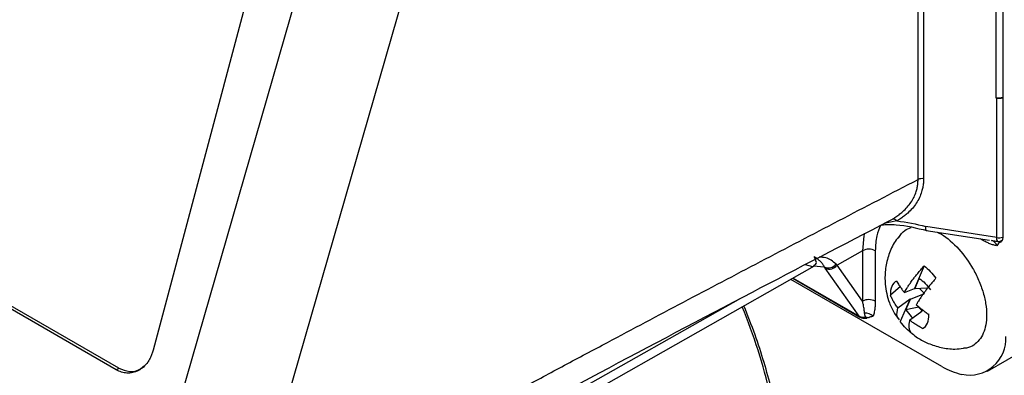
# Model space of a CAD drawing. Header units: inches. Extents: x 1.5 to 64.5, y 1.5 to 49.5.
# Tile 34 of 37: x 57.6 to 60.9, y 33.4 to 34.6. Entities that reach past the tile are written whole.
import ezdxf

# ---------------------------------------------------------------- set-up
doc = ezdxf.new("R2010")
doc.units = ezdxf.units.IN
doc.header["$LTSCALE"] = 6
doc.header["$MEASUREMENT"] = 0

msp = doc.modelspace()

# ---------------------------------------------------------------- linework, layer by layer
for p, q in [((60.854, 34.3505), (60.854, 40.9332)), ((60.8756, 40.9347), (60.8756, 34.3521)), ((59.9896, 40.7675), (58.0549, 33.5122)), ((58.0673, 33.0801), (60.2726, 40.7261)), ((60.5947, 34.0798), (60.5947, 40.644)), ((60.613, 40.6464), (60.613, 34.0823)), ((60.5907, 40.6015), (58.3975, 32.9973)), ((57.9321, 33.4477), (55.3653, 34.9295)), ((57.9411, 33.4529), (55.3743, 34.9347)), ((60.8561, 34.3502), (60.854, 34.3505)), ((60.8561, 33.8866), (60.8561, 34.3502)), ((60.8756, 34.3521), (60.8759, 34.3519)), ((60.8759, 34.3519), (60.8759, 33.8884)), ((60.5242, 33.9419), (60.4817, 33.9334)), ((60.4987, 33.9429), (60.5095, 33.9483)), ((60.8561, 33.8866), (60.6205, 33.9231)), ((60.6219, 33.9104), (60.8324, 33.8779)), ((60.8081, 33.8785), (60.8007, 33.8828)), ((60.8079, 33.8817), (60.8081, 33.8785)), ((60.8452, 33.8752), (60.8449, 33.875)), ((60.4104, 33.8431), (60.3258, 33.7952)), ((60.4104, 33.8431), (60.4104, 33.6754)), ((60.4526, 33.843), (60.4526, 33.6753)), ((58.9933, 33.0796), (60.2511, 33.7925)), ((60.2201, 33.797), (60.2445, 33.7911)), ((60.2471, 33.7931), (60.2497, 33.795)), ((60.2834, 33.7889), (60.2478, 33.7918)), ((60.2864, 33.7847), (60.2834, 33.7889)), ((60.399, 33.6252), (60.2864, 33.7847)), ((60.4104, 33.6754), (60.3258, 33.7952)), ((60.6148, 33.7927), (60.5825, 33.7172)), ((60.674, 33.4582), (60.1723, 33.7478)), ((60.1787, 33.7514), (60.4018, 33.6226)), ((60.1795, 33.7519), (60.399, 33.6252)), ((60.5838, 33.7159), (60.5987, 33.7509)), ((60.5361, 33.7236), (60.5031, 33.6948)), ((60.5492, 33.7044), (60.5825, 33.7172)), ((60.5838, 33.7159), (60.5825, 33.7172)), ((60.6236, 33.719), (60.5838, 33.7159)), ((60.5999, 33.7172), (60.6158, 33.7007)), ((60.0051, 33.6847), (59.0367, 33.1367)), ((60.5273, 33.6531), (60.5679, 33.683)), ((60.5679, 33.683), (60.5357, 33.6075)), ((60.5542, 33.6467), (60.5691, 33.6817)), ((60.5691, 33.6817), (60.5679, 33.683)), ((60.5691, 33.6817), (60.6158, 33.7007)), ((60.5667, 33.6123), (60.6073, 33.6421)), ((60.6099, 33.6422), (60.5966, 33.6558)), ((60.6061, 33.6434), (60.6048, 33.6402)), ((60.6061, 33.6434), (60.6073, 33.6421)), ((60.4195, 33.6187), (60.4241, 33.6184)), ((60.5164, 33.6344), (60.5317, 33.6137)), ((60.8249, 33.4431), (61.1077, 33.6064)), ((57.9321, 33.4477), (57.9411, 33.4529))]:
    msp.add_line(p, q)
at = {"flags": 128}
for points in [[(60.4166, 33.9016), (60.4147, 33.8922), (60.4104, 33.8431)], [(60.4028, 33.6221), (60.4024, 33.6223), (60.4018, 33.6226)], [(60.4188, 33.6188), (60.419, 33.6185), (60.4193, 33.6185), (60.4195, 33.6187)]]:
    msp.add_lwpolyline(points, dxfattribs=at)
for centre, radius, start, end in [((60.6078, 34.0513), 0.0314, 80.5158, 114.6672), ((60.5122, 33.9344), 0.0141, 31.9601, 101.2261), ((60.8348, 33.8561), 0.0212, 9.1813, 78.932), ((60.8626, 33.9271), 0.041, 260.9582, 289.0339), ((60.8606, 33.8942), 0.0203, 266.8246, 313.4893), ((60.4314, 33.802), 0.0462, 62.6336, 117.0778), ((60.2969, 33.8184), 0.0324, 245.4686, 323.0429), ((60.2995, 33.8144), 0.0326, 246.1653, 323.6834), ((60.4314, 33.6343), 0.0462, 62.6336, 117.0778), ((58.0592, 32.8712), 2.1041, 13.5635, 21.9197), ((60.4062, 33.6302), 0.00879, 214.563, 239.745), ((60.4184, 33.5963), 0.0395, 46.8293, 92.0145), ((60.4105, 33.623), 0.00999, 334.0595, 359.8421), ((60.7654, 33.5505), 0.1209, 257.8965, 3.6325), ((60.7861, 33.6464), 0.2191, 239.2292, 257.8767)]:
    msp.add_arc(centre, radius, start, end)
for points in [[(60.8756, 34.3521), (60.8691, 34.35), (60.8612, 34.3494), (60.854, 34.3505)], [(60.5242, 33.9419), (60.5564, 33.9384), (60.5888, 33.9321), (60.6205, 33.9231)], [(60.8665, 33.8703), (60.8643, 33.872), (60.862, 33.8732), (60.8595, 33.8739)], [(60.2834, 33.7889), (60.2822, 33.7927), (60.2788, 33.799), (60.2714, 33.807), (60.2617, 33.8147), (60.2539, 33.8202), (60.2497, 33.8231)], [(60.3258, 33.7952), (60.3248, 33.7964), (60.3238, 33.7976), (60.3228, 33.7989)], [(60.6148, 33.7927), (60.6288, 33.7816), (60.6423, 33.7677), (60.6542, 33.7519)], [(60.5233, 33.7422), (60.5092, 33.7352), (60.5017, 33.7178), (60.5031, 33.6948)], [(60.5987, 33.7509), (60.6122, 33.7422), (60.6253, 33.7286), (60.6357, 33.7126)], [(60.4205, 33.623), (60.4239, 33.6228), (60.4273, 33.6222), (60.4308, 33.6212)], [(60.5751, 33.5667), (60.5611, 33.5778), (60.5476, 33.5917), (60.5357, 33.6075)], [(60.6098, 33.5844), (60.6239, 33.5914), (60.6314, 33.6088), (60.63, 33.6318)]]:
    msp.add_open_spline(points, degree=3)
for points, knots in [([(60.8561, 34.3502), (60.8572, 34.35), (60.8592, 34.3498), (60.8624, 34.3496), (60.8655, 34.3497), (60.8689, 34.3501), (60.8725, 34.3508), (60.8748, 34.3515), (60.8759, 34.3519)], [0, 0, 0, 0, 0.154081, 0.30613, 0.458642, 0.614091, 0.808185, 1, 1, 1, 1]), ([(58.6042, 33.0198), (58.6481, 33.0439), (58.7365, 33.0924), (58.8699, 33.1651), (59.0051, 33.2386), (59.1421, 33.3126), (59.2809, 33.3873), (59.4215, 33.4627), (59.6, 33.5579), (59.817, 33.6731), (60.073, 33.808), (60.3327, 33.9439), (60.5069, 34.0343), (60.5947, 34.0798)], [0, 0, 0, 0, 0.066155, 0.133206, 0.201154, 0.269999, 0.339742, 0.410383, 0.481922, 0.608782, 0.737414, 0.86782, 1, 1, 1, 1]), ([(60.5095, 33.9483), (60.5121, 33.9498), (60.5172, 33.9528), (60.5245, 33.9577), (60.5314, 33.9626), (60.5379, 33.9677), (60.5474, 33.9758), (60.5591, 33.9875), (60.5716, 34.0037), (60.5816, 34.021), (60.5882, 34.0376), (60.5921, 34.0527), (60.5943, 34.0661), (60.5945, 34.0753), (60.5947, 34.0798)], [0, 0, 0, 0, 0.052341, 0.103505, 0.153466, 0.202205, 0.249703, 0.377714, 0.500001, 0.626049, 0.748292, 0.832904, 0.916818, 1, 1, 1, 1]), ([(60.613, 34.0823), (60.6129, 34.0798), (60.6129, 34.0749), (60.6123, 34.0676), (60.6114, 34.0604), (60.6102, 34.0532), (60.6086, 34.0462), (60.6054, 34.0347), (60.5995, 34.0192), (60.5891, 34.0007), (60.5761, 33.9834), (60.5625, 33.9696), (60.5494, 33.9585), (60.5373, 33.9498), (60.5286, 33.9445), (60.5242, 33.9419)], [0, 0, 0, 0, 0.041819, 0.0836, 0.12541, 0.167317, 0.20939, 0.251694, 0.375033, 0.500045, 0.624169, 0.750332, 0.832623, 0.915739, 1, 1, 1, 1]), ([(58.5662, 32.9131), (58.7247, 32.9996), (59.0479, 33.176), (59.5407, 33.4398), (60.0263, 33.6967), (60.3474, 33.8637), (60.499, 33.9424)], [0, 0, 0, 0, 0.246882, 0.503326, 0.765588, 1, 1, 1, 1]), ([(60.4697, 33.9272), (60.465, 33.9161), (60.4547, 33.8919), (60.4533, 33.8602), (60.4526, 33.843)], [0, 0, 0, 0, 0.456257, 1, 1, 1, 1]), ([(60.4739, 33.9294), (60.4898, 33.9299), (60.539, 33.9317), (60.5897, 33.9186), (60.624, 33.9098)], [0, 0, 0, 0, 0.322144, 1, 1, 1, 1]), ([(60.5313, 33.887), (60.5369, 33.8959), (60.5471, 33.9122), (60.5643, 33.9175), (60.572, 33.9198)], [0, 0, 0, 0, 0.552511, 1, 1, 1, 1]), ([(60.6219, 33.9106), (60.6216, 33.9106), (60.6209, 33.9108), (60.6203, 33.9133), (60.6201, 33.9176), (60.6204, 33.9212), (60.6205, 33.9231)], [0, 0, 0, 0, 0.164056, 0.507854, 0.735552, 1, 1, 1, 1]), ([(60.6581, 33.9048), (60.6604, 33.9038), (60.6822, 33.8941), (60.7243, 33.8579), (60.7674, 33.8023), (60.7944, 33.7506), (60.8103, 33.7088), (60.82, 33.6675), (60.8242, 33.6177), (60.8148, 33.565), (60.787, 33.5318), (60.7613, 33.5191), (60.748, 33.5187), (60.744, 33.5186)], [0, 0, 0, 0, 0.016583, 0.158276, 0.29997, 0.376246, 0.45414, 0.532035, 0.608311, 0.750004, 0.891698, 0.967974, 1, 1, 1, 1]), ([(60.5296, 33.8882), (60.5247, 33.8819), (60.51, 33.8629), (60.495, 33.8253), (60.4847, 33.779), (60.4842, 33.7368), (60.4899, 33.7006), (60.4994, 33.6674), (60.5103, 33.6462), (60.5164, 33.6344)], [0, 0, 0, 0, 0.088837, 0.267418, 0.444647, 0.616131, 0.734941, 0.852187, 1, 1, 1, 1]), ([(60.8557, 33.8595), (60.854, 33.8598), (60.8503, 33.8606), (60.8448, 33.8621), (60.839, 33.864), (60.831, 33.867), (60.8206, 33.8716), (60.8123, 33.8762), (60.8081, 33.8785)], [0, 0, 0, 0, 0.116278, 0.235433, 0.357705, 0.483315, 0.739409, 1, 1, 1, 1]), ([(60.8389, 33.8769), (60.8405, 33.8766), (60.8438, 33.8761), (60.8489, 33.8754), (60.8541, 33.8747), (60.8577, 33.8742), (60.8595, 33.8739)], [0, 0, 0, 0, 0.252541, 0.502755, 0.751586, 1, 1, 1, 1]), ([(60.8665, 33.8703), (60.8643, 33.8692), (60.8623, 33.8677), (60.8588, 33.8639), (60.8572, 33.8617), (60.8557, 33.8595)], [0, 0, 0, 0, 0.5, 0.5, 1, 1, 1, 1]), ([(60.8595, 33.8739), (60.8592, 33.8741), (60.8587, 33.8746), (60.858, 33.8756), (60.8574, 33.8769), (60.8569, 33.8784), (60.8566, 33.8802), (60.8563, 33.8822), (60.8561, 33.8843), (60.8561, 33.8859), (60.8561, 33.8866)], [0, 0, 0, 0, 0.131643, 0.261367, 0.389183, 0.515099, 0.639128, 0.761279, 0.881566, 1, 1, 1, 1]), ([(60.8746, 33.8795), (60.8738, 33.8773), (60.8726, 33.8755), (60.8699, 33.8723), (60.8684, 33.8711), (60.8665, 33.8703)], [0, 0, 0, 0, 0.5, 0.5, 1, 1, 1, 1]), ([(60.8759, 33.8884), (60.8759, 33.8876), (60.8759, 33.8868), (60.8759, 33.886), (60.8758, 33.8848), (60.8757, 33.8837), (60.8754, 33.8826), (60.8752, 33.8815), (60.875, 33.8804), (60.8746, 33.8795)], [0, 0, 0, 0, 0.000075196, 0.000075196, 0.000075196, 0.0001895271, 0.0001895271, 0.0001895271, 0.0003061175, 0.0003061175, 0.0003061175, 0.0003061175]), ([(60.2497, 33.795), (60.2527, 33.7962), (60.2609, 33.7996), (60.254, 33.8139), (60.2497, 33.8231)], [0, 0, 0, 0, 0.362584, 1, 1, 1, 1]), ([(60.3228, 33.7989), (60.3116, 33.8075), (60.2942, 33.8209), (60.274, 33.8213), (60.2668, 33.8214)], [0, 0, 0, 0, 0.64345, 1, 1, 1, 1]), ([(60.5492, 33.7044), (60.5504, 33.7064), (60.5529, 33.7107), (60.5572, 33.7178), (60.5626, 33.7262), (60.5694, 33.7362), (60.577, 33.7468), (60.5852, 33.7575), (60.5937, 33.7682), (60.6036, 33.78), (60.6109, 33.7883), (60.6148, 33.7927)], [0, 0, 0, 0, 0.07247, 0.155414, 0.248934, 0.36503, 0.500014, 0.605185, 0.723566, 0.855172, 1, 1, 1, 1]), ([(60.5233, 33.7422), (60.5246, 33.7399), (60.5271, 33.7355), (60.5311, 33.7292), (60.5361, 33.7218), (60.542, 33.7136), (60.5469, 33.7073), (60.5492, 33.7044)], [0, 0, 0, 0, 0.1801634, 0.3467774, 0.5000182, 0.7645384, 1, 1, 1, 1]), ([(60.6542, 33.7519), (60.6523, 33.7496), (60.6484, 33.7453), (60.6429, 33.7389), (60.6377, 33.7328), (60.6329, 33.727), (60.6285, 33.7216), (60.6245, 33.7164), (60.6207, 33.7115), (60.6153, 33.7044), (60.6089, 33.6954), (60.6012, 33.6841), (60.5946, 33.6736), (60.5905, 33.6667), (60.5887, 33.6636)], [0, 0, 0, 0, 0.0740701, 0.1448357, 0.2122963, 0.2764515, 0.3373011, 0.3948461, 0.4490888, 0.5000338, 0.6349919, 0.751102, 0.8873774, 1, 1, 1, 1]), ([(60.417, 33.6358), (60.4169, 33.6376), (60.4166, 33.6413), (60.4159, 33.6474), (60.4148, 33.6547), (60.413, 33.664), (60.4113, 33.6712), (60.4104, 33.6754)], [0, 0, 0, 0, 0.141997, 0.301567, 0.478742, 0.696457, 1, 1, 1, 1]), ([(60.4526, 33.6753), (60.4526, 33.6729), (60.4525, 33.6682), (60.4522, 33.6612), (60.4516, 33.6545), (60.4507, 33.6473), (60.4494, 33.6398), (60.4477, 33.6321), (60.4462, 33.6275), (60.4454, 33.6252)], [0, 0, 0, 0, 0.1309476, 0.2606229, 0.3892072, 0.5168866, 0.6834057, 0.844265, 1, 1, 1, 1]), ([(60.5273, 33.6531), (60.5258, 33.6551), (60.5227, 33.6593), (60.5182, 33.6661), (60.5134, 33.6741), (60.5081, 33.6837), (60.5048, 33.691), (60.5031, 33.6948)], [0, 0, 0, 0, 0.153958, 0.320231, 0.500019, 0.734842, 1, 1, 1, 1]), ([(60.1469, 33.1928), (60.1389, 33.2379), (60.1278, 33.3015), (60.1054, 33.3944), (60.0836, 33.4734), (60.0535, 33.5662), (60.0292, 33.6277), (60.0167, 33.6596)], [0, 0, 0, 0, 0.28139, 0.396852, 0.58821, 0.786926, 1, 1, 1, 1]), ([(60.532, 33.6139), (60.5293, 33.6172), (60.5224, 33.6259), (60.5255, 33.6428), (60.5273, 33.6531)], [0, 0, 0, 0, 0.390111, 1, 1, 1, 1]), ([(60.5966, 33.6558), (60.5895, 33.6542), (60.5752, 33.651), (60.5612, 33.6482), (60.5542, 33.6467)], [0, 0, 0, 0, 0.504333, 1, 1, 1, 1]), ([(60.5542, 33.6467), (60.5597, 33.6388), (60.5668, 33.6284), (60.5754, 33.6216), (60.5773, 33.6201)], [0, 0, 0, 0, 0.772647, 1, 1, 1, 1]), ([(60.5887, 33.6636), (60.5907, 33.6619), (60.5948, 33.6583), (60.6015, 33.6528), (60.6094, 33.6465), (60.6189, 33.6394), (60.6262, 33.6344), (60.63, 33.6318)], [0, 0, 0, 0, 0.153952, 0.320227, 0.500019, 0.734844, 1, 1, 1, 1]), ([(60.399, 33.6252), (60.3998, 33.6248), (60.4014, 33.6239), (60.4042, 33.623), (60.4071, 33.6223), (60.4102, 33.622), (60.4136, 33.6219), (60.417, 33.6222), (60.4193, 33.6228), (60.4205, 33.623)], [0, 0, 0, 0, 0.135354, 0.273181, 0.413497, 0.556322, 0.70167, 0.849558, 1, 1, 1, 1]), ([(60.4027, 33.6221), (60.404, 33.6215), (60.4066, 33.6202), (60.4108, 33.6191), (60.4151, 33.6185), (60.4179, 33.6185), (60.4193, 33.6185)], [0, 0, 0, 0, 0.265877, 0.520427, 0.764693, 1, 1, 1, 1]), ([(60.4205, 33.623), (60.42, 33.624), (60.4191, 33.626), (60.4181, 33.6291), (60.4173, 33.6324), (60.4171, 33.6347), (60.417, 33.6358)], [0, 0, 0, 0, 0.2487, 0.497636, 0.747758, 1, 1, 1, 1]), ([(60.4308, 33.6212), (60.4287, 33.6201), (60.4258, 33.6187), (60.422, 33.6185), (60.4208, 33.6186), (60.4205, 33.6186)], [0, 0, 0, 0, 0.688166, 0.915605, 1, 1, 1, 1]), ([(60.4308, 33.6212), (60.4329, 33.6226), (60.4352, 33.6236), (60.4402, 33.6247), (60.4428, 33.6249), (60.4454, 33.6252)], [0, 0, 0, 0, 0.5, 0.5, 1, 1, 1, 1]), ([(60.5667, 33.6123), (60.5664, 33.6107), (60.5656, 33.6074), (60.5648, 33.6024), (60.5642, 33.5968), (60.5641, 33.5906), (60.5647, 33.5848), (60.566, 33.5795), (60.568, 33.5749), (60.5709, 33.5704), (60.5736, 33.568), (60.5751, 33.5667)], [0, 0, 0, 0, 0.0724792, 0.1554225, 0.2489344, 0.3650338, 0.5000139, 0.6051878, 0.7235706, 0.8551754, 1, 1, 1, 1]), ([(60.6098, 33.5844), (60.607, 33.5858), (60.6017, 33.5886), (60.5943, 33.593), (60.5858, 33.5983), (60.5766, 33.6046), (60.5699, 33.6098), (60.5667, 33.6123)], [0, 0, 0, 0, 0.180162, 0.346776, 0.500018, 0.764544, 1, 1, 1, 1]), ([(60.5752, 33.5676), (60.581, 33.5629), (60.5973, 33.5498), (60.6294, 33.5335), (60.6713, 33.5203), (60.7107, 33.5147), (60.7351, 33.5177), (60.744, 33.5187)], [0, 0, 0, 0, 0.123542, 0.347456, 0.592488, 0.85129, 1, 1, 1, 1]), ([(58.0549, 33.5122), (58.0543, 33.5101), (58.0531, 33.5059), (58.051, 33.4998), (58.0487, 33.494), (58.0461, 33.4883), (58.0433, 33.4829), (58.0402, 33.4777), (58.0339, 33.4681), (58.0231, 33.4557), (58.0062, 33.4439), (57.9876, 33.437), (57.9715, 33.4359), (57.9588, 33.4374), (57.9498, 33.4397), (57.9408, 33.443), (57.935, 33.4461), (57.9321, 33.4477)], [0, 0, 0, 0, 0.034552, 0.068857, 0.103015, 0.137127, 0.171293, 0.205615, 0.240191, 0.370058, 0.500029, 0.629895, 0.759866, 0.820151, 0.879908, 0.939677, 1, 1, 1, 1]), ([(57.9411, 33.4529), (57.953, 33.4481), (57.9769, 33.4385), (58.0075, 33.4438), (58.0207, 33.457), (58.0247, 33.4609)], [0, 0, 0, 0, 0.413163, 0.826327, 1, 1, 1, 1])]:
    msp.add_open_spline(points, degree=3, knots=knots)

doc.saveas('drawing.dxf')
